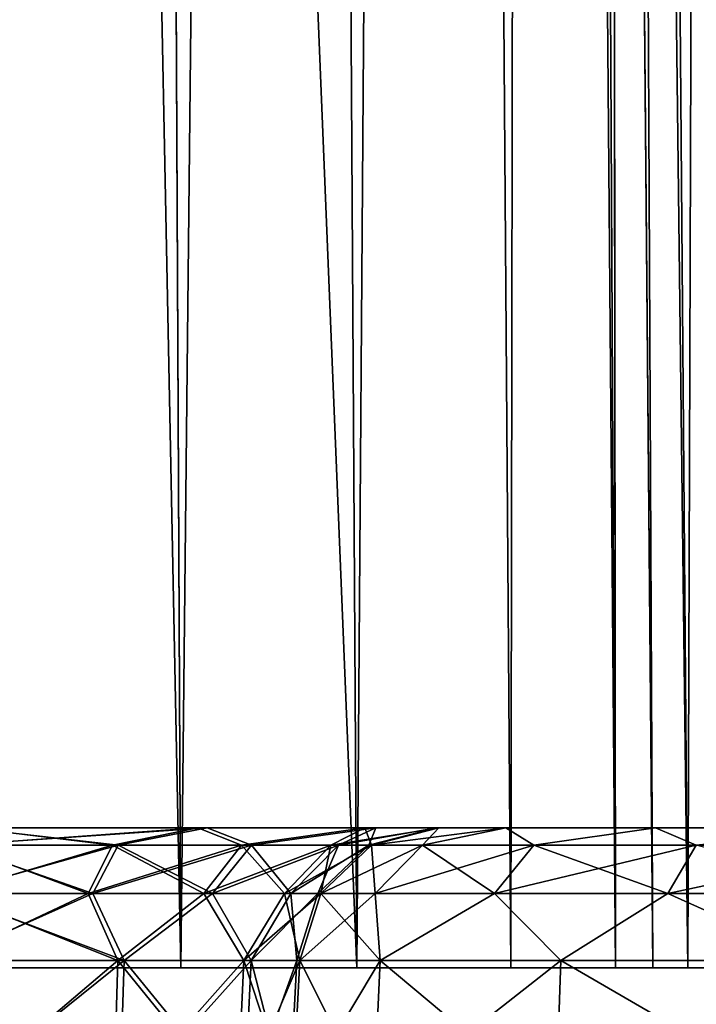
# Model space of a CAD drawing. Header units: millimetres. Extents: x -96 to 96, y -34 to 18.
# Tile 12 of 192: x -77.91 to -75.49, y -27.63 to -24.11. Entities that reach past the tile are written whole.
import ezdxf

# ---------------------------------------------------------------- set-up
doc = ezdxf.new("R2010")
doc.units = ezdxf.units.MM
doc.header["$LTSCALE"] = 65.185185
for name, color, linetype in [('101', 7, 'CONTINUOUS'), ('135', 7, 'CONTINUOUS'), ('136', 7, 'CONTINUOUS'), ('140', 7, 'CONTINUOUS'), ('143', 7, 'CONTINUOUS'), ('144', 7, 'CONTINUOUS'), ('151', 7, 'CONTINUOUS'), ('152', 7, 'CONTINUOUS'), ('154', 7, 'CONTINUOUS'), ('155', 7, 'CONTINUOUS'), ('156', 7, 'CONTINUOUS'), ('158', 7, 'CONTINUOUS'), ('159', 7, 'CONTINUOUS'), ('20', 7, 'CONTINUOUS'), ('21', 7, 'CONTINUOUS'), ('28', 7, 'CONTINUOUS'), ('29', 7, 'CONTINUOUS'), ('30', 7, 'CONTINUOUS'), ('31', 7, 'CONTINUOUS'), ('68', 7, 'CONTINUOUS'), ('7', 7, 'CONTINUOUS'), ('70', 7, 'CONTINUOUS'), ('8', 7, 'CONTINUOUS'), ('9', 7, 'CONTINUOUS'), ('98', 7, 'CONTINUOUS')]:
    doc.layers.add(name, color=color, linetype=linetype)

msp = doc.modelspace()

# ---------------------------------------------------------------- linework, layer by layer
at = {"layer": '101', "color": 7, "linetype": 'Continuous'}
for points in [[(-76.6452, -28, -21.7982), (-76.936, -28, -20.7494), (-76.6204, -27.4738, -21.7861), (-76.6452, -28, -21.7982)], [(-76.936, -28, -20.7494), (-76.9085, -27.4738, -20.747), (-76.6204, -27.4738, -21.7861), (-76.936, -28, -20.7494)], [(-75.9934, -28, -22.6699), (-76.6452, -28, -21.7982), (-75.9748, -27.4738, -22.6496), (-75.9934, -28, -22.6699)], [(-75.9748, -27.4738, -22.6496), (-76.6452, -28, -21.7982), (-76.6204, -27.4738, -21.7861), (-75.9748, -27.4738, -22.6496)], [(-75.0697, -28, -23.2455), (-75.9934, -28, -22.6699), (-75.0597, -27.4738, -23.2198), (-75.0697, -28, -23.2455)], [(-75.0597, -27.4738, -23.2198), (-75.9934, -28, -22.6699), (-75.9748, -27.4738, -22.6496), (-75.0597, -27.4738, -23.2198)]]:
    msp.add_3dface(points, dxfattribs=at)
at = {"layer": '135', "color": 7, "linetype": 'Continuous'}
for points in [[(-76.936, -28, 20.7494), (-76.6452, -28, 21.7982), (-76.9085, -27.4738, 20.747), (-76.936, -28, 20.7494)], [(-76.9085, -27.4738, 20.747), (-76.6452, -28, 21.7982), (-76.6204, -27.4738, 21.7861), (-76.9085, -27.4738, 20.747)], [(-76.6452, -28, 21.7982), (-75.9934, -28, 22.6699), (-76.6204, -27.4738, 21.7861), (-76.6452, -28, 21.7982)], [(-76.6204, -27.4738, 21.7861), (-75.9934, -28, 22.6699), (-75.9748, -27.4738, 22.6496), (-76.6204, -27.4738, 21.7861)], [(-75.9934, -28, 22.6699), (-75.0697, -28, 23.2455), (-75.9748, -27.4738, 22.6496), (-75.9934, -28, 22.6699)], [(-75.9748, -27.4738, 22.6496), (-75.0697, -28, 23.2455), (-75.0597, -27.4738, 23.2198), (-75.9748, -27.4738, 22.6496)]]:
    msp.add_3dface(points, dxfattribs=at)
at = {"layer": '136', "color": 7, "linetype": 'Continuous'}
for points in [[(-77.574, -28, 19.645), (-78.1741, -27.4738, 19.3704), (-78.1787, -28, 19.3976), (-77.574, -28, 19.645)], [(-77.5582, -27.4738, 19.6224), (-78.1741, -27.4738, 19.3704), (-77.574, -28, 19.645), (-77.5582, -27.4738, 19.6224)], [(-77.1318, -28, 20.126), (-77.5582, -27.4738, 19.6224), (-77.574, -28, 19.645), (-77.1318, -28, 20.126)], [(-77.1079, -27.4738, 20.1122), (-77.5582, -27.4738, 19.6224), (-77.1318, -28, 20.126), (-77.1079, -27.4738, 20.1122)], [(-76.936, -28, 20.7494), (-77.1079, -27.4738, 20.1122), (-77.1318, -28, 20.126), (-76.936, -28, 20.7494)], [(-76.936, -28, 20.7494), (-76.9085, -27.4738, 20.747), (-77.1079, -27.4738, 20.1122), (-76.936, -28, 20.7494)]]:
    msp.add_3dface(points, dxfattribs=at)
at = {"layer": '140', "color": 7, "linetype": 'Continuous'}
for points in [[(-78.1898, -28, 12.6043), (-77.5364, -27.4738, 12.3533), (-77.5529, -28, 12.3311), (-78.1898, -28, 12.6043)], [(-78.1898, -28, 12.6043), (-78.1851, -27.4738, 12.6315), (-77.5364, -27.4738, 12.3533), (-78.1898, -28, 12.6043)], [(-77.5364, -27.4738, 12.3533), (-77.0821, -27.4738, 11.8131), (-77.5529, -28, 12.3311), (-77.5364, -27.4738, 12.3533)], [(-77.5529, -28, 12.3311), (-77.0821, -27.4738, 11.8131), (-77.1067, -28, 11.8008), (-77.5529, -28, 12.3311)], [(-77.0821, -27.4738, 11.8131), (-76.919, -27.4738, 11.1264), (-77.1067, -28, 11.8008), (-77.0821, -27.4738, 11.8131)], [(-77.1067, -28, 11.8008), (-76.919, -27.4738, 11.1264), (-76.9466, -28, 11.1264), (-77.1067, -28, 11.8008)]]:
    msp.add_3dface(points, dxfattribs=at)
at = {"layer": '143', "color": 7, "linetype": 'Continuous'}
for points in [[(-76.9466, -28, 11.1264), (-76.919, -27.4738, 11.1264), (-76.919, -27.4738, -11.1264), (-76.9466, -28, 11.1264)], [(-76.9466, -28, -11.1264), (-76.9466, -28, 11.1264), (-76.919, -27.4738, -11.1264), (-76.9466, -28, -11.1264)]]:
    msp.add_3dface(points, dxfattribs=at)
at = {"layer": '144', "color": 7, "linetype": 'Continuous'}
for points in [[(-78.1851, -27.4738, -12.6315), (-78.1898, -28, -12.6043), (-77.5529, -28, -12.3311), (-78.1851, -27.4738, -12.6315)], [(-77.5364, -27.4738, -12.3533), (-78.1851, -27.4738, -12.6315), (-77.5529, -28, -12.3311), (-77.5364, -27.4738, -12.3533)], [(-77.1067, -28, -11.8008), (-77.5364, -27.4738, -12.3533), (-77.5529, -28, -12.3311), (-77.1067, -28, -11.8008)], [(-77.0821, -27.4738, -11.8131), (-77.5364, -27.4738, -12.3533), (-77.1067, -28, -11.8008), (-77.0821, -27.4738, -11.8131)], [(-76.9466, -28, -11.1264), (-77.0821, -27.4738, -11.8131), (-77.1067, -28, -11.8008), (-76.9466, -28, -11.1264)], [(-76.9466, -28, -11.1264), (-76.919, -27.4738, -11.1264), (-77.0821, -27.4738, -11.8131), (-76.9466, -28, -11.1264)]]:
    msp.add_3dface(points, dxfattribs=at)
at = {"layer": '151', "color": 7, "linetype": 'Continuous'}
for points in [[(-76.4701, -27.0626, 21.4922), (-76.411, -27, 20.7048), (-76.6523, -27.0626, 20.7253), (-76.4701, -27.0626, 21.4922)], [(-76.1722, -27, 21.566), (-76.411, -27, 20.7048), (-76.4701, -27.0626, 21.4922), (-76.1722, -27, 21.566)], [(-76.0713, -27.0626, 22.1721), (-76.1722, -27, 21.566), (-76.4701, -27.0626, 21.4922), (-76.0713, -27.0626, 22.1721)], [(-75.637, -27, 22.2819), (-76.1722, -27, 21.566), (-76.0713, -27.0626, 22.1721), (-75.637, -27, 22.2819)], [(-75.4908, -27.0626, 22.7054), (-75.637, -27, 22.2819), (-76.0713, -27.0626, 22.1721), (-75.4908, -27.0626, 22.7054)], [(-74.8783, -27, 22.7546), (-75.637, -27, 22.2819), (-75.4908, -27.0626, 22.7054), (-74.8783, -27, 22.7546)], [(-76.6388, -27.2351, 21.5599), (-76.6523, -27.0626, 20.7253), (-76.8335, -27.235, 20.7407), (-76.6388, -27.2351, 21.5599)], [(-76.4701, -27.0626, 21.4922), (-76.6523, -27.0626, 20.7253), (-76.6388, -27.2351, 21.5599), (-76.4701, -27.0626, 21.4922)], [(-76.2127, -27.2351, 22.2863), (-76.4701, -27.0626, 21.4922), (-76.6388, -27.2351, 21.5599), (-76.2127, -27.2351, 22.2863)], [(-76.0713, -27.0626, 22.1721), (-76.4701, -27.0626, 21.4922), (-76.2127, -27.2351, 22.2863), (-76.0713, -27.0626, 22.1721)], [(-75.5926, -27.2352, 22.856), (-76.0713, -27.0626, 22.1721), (-76.2127, -27.2351, 22.2863), (-75.5926, -27.2352, 22.856)], [(-75.4908, -27.0626, 22.7054), (-76.0713, -27.0626, 22.1721), (-75.5926, -27.2352, 22.856), (-75.4908, -27.0626, 22.7054)], [(-74.8328, -27.2352, 23.2191), (-75.4908, -27.0626, 22.7054), (-75.5926, -27.2352, 22.856), (-74.8328, -27.2352, 23.2191)], [(-76.9085, -27.4738, 20.747), (-76.6204, -27.4738, 21.7861), (-76.8335, -27.235, 20.7407), (-76.9085, -27.4738, 20.747)], [(-76.6204, -27.4738, 21.7861), (-76.6388, -27.2351, 21.5599), (-76.8335, -27.235, 20.7407), (-76.6204, -27.4738, 21.7861)], [(-76.6204, -27.4738, 21.7861), (-76.2127, -27.2351, 22.2863), (-76.6388, -27.2351, 21.5599), (-76.6204, -27.4738, 21.7861)], [(-76.6204, -27.4738, 21.7861), (-75.9748, -27.4738, 22.6496), (-76.2127, -27.2351, 22.2863), (-76.6204, -27.4738, 21.7861)], [(-75.9748, -27.4738, 22.6496), (-75.5926, -27.2352, 22.856), (-76.2127, -27.2351, 22.2863), (-75.9748, -27.4738, 22.6496)], [(-75.9748, -27.4738, 22.6496), (-75.0597, -27.4738, 23.2198), (-75.5926, -27.2352, 22.856), (-75.9748, -27.4738, 22.6496)], [(-75.0597, -27.4738, 23.2198), (-74.8328, -27.2352, 23.2191), (-75.5926, -27.2352, 22.856), (-75.0597, -27.4738, 23.2198)]]:
    msp.add_3dface(points, dxfattribs=at)
at = {"layer": '152', "color": 7, "linetype": 'Continuous'}
for points in [[(-77.5781, -27.0627, 19.3086), (-78.0903, -27, 18.8782), (-78.131, -27.0627, 19.1172), (-77.5781, -27.0627, 19.3086)], [(-77.2731, -27, 19.2125), (-78.0903, -27, 18.8782), (-77.5781, -27.0627, 19.3086), (-77.2731, -27, 19.2125)], [(-77.1168, -27.0626, 19.6685), (-77.2731, -27, 19.2125), (-77.5781, -27.0627, 19.3086), (-77.1168, -27.0626, 19.6685)], [(-76.6755, -27, 19.8625), (-77.2731, -27, 19.2125), (-77.1168, -27.0626, 19.6685), (-76.6755, -27, 19.8625)], [(-76.7968, -27.0626, 20.1583), (-76.6755, -27, 19.8625), (-77.1168, -27.0626, 19.6685), (-76.7968, -27.0626, 20.1583)], [(-76.6523, -27.0626, 20.7253), (-76.6755, -27, 19.8625), (-76.7968, -27.0626, 20.1583), (-76.6523, -27.0626, 20.7253)], [(-76.411, -27, 20.7048), (-76.6755, -27, 19.8625), (-76.6523, -27.0626, 20.7253), (-76.411, -27, 20.7048)], [(-77.6649, -27.2352, 19.4683), (-78.131, -27.0627, 19.1172), (-78.1615, -27.2353, 19.2964), (-77.6649, -27.2352, 19.4683)], [(-77.5781, -27.0627, 19.3086), (-78.131, -27.0627, 19.1172), (-77.6649, -27.2352, 19.4683), (-77.5781, -27.0627, 19.3086)], [(-77.2507, -27.2351, 19.7916), (-77.5781, -27.0627, 19.3086), (-77.6649, -27.2352, 19.4683), (-77.2507, -27.2351, 19.7916)], [(-77.1168, -27.0626, 19.6685), (-77.5781, -27.0627, 19.3086), (-77.2507, -27.2351, 19.7916), (-77.1168, -27.0626, 19.6685)], [(-76.9632, -27.2351, 20.2314), (-77.1168, -27.0626, 19.6685), (-77.2507, -27.2351, 19.7916), (-76.9632, -27.2351, 20.2314)], [(-76.7968, -27.0626, 20.1583), (-77.1168, -27.0626, 19.6685), (-76.9632, -27.2351, 20.2314), (-76.7968, -27.0626, 20.1583)], [(-76.8335, -27.235, 20.7407), (-76.7968, -27.0626, 20.1583), (-76.9632, -27.2351, 20.2314), (-76.8335, -27.235, 20.7407)], [(-76.8335, -27.235, 20.7407), (-76.6523, -27.0626, 20.7253), (-76.7968, -27.0626, 20.1583), (-76.8335, -27.235, 20.7407)], [(-78.1741, -27.4738, 19.3704), (-77.5582, -27.4738, 19.6224), (-78.1615, -27.2353, 19.2964), (-78.1741, -27.4738, 19.3704)], [(-77.5582, -27.4738, 19.6224), (-77.6649, -27.2352, 19.4683), (-78.1615, -27.2353, 19.2964), (-77.5582, -27.4738, 19.6224)], [(-77.5582, -27.4738, 19.6224), (-77.2507, -27.2351, 19.7916), (-77.6649, -27.2352, 19.4683), (-77.5582, -27.4738, 19.6224)], [(-77.5582, -27.4738, 19.6224), (-77.1079, -27.4738, 20.1122), (-77.2507, -27.2351, 19.7916), (-77.5582, -27.4738, 19.6224)], [(-77.1079, -27.4738, 20.1122), (-76.9632, -27.2351, 20.2314), (-77.2507, -27.2351, 19.7916), (-77.1079, -27.4738, 20.1122)], [(-77.1079, -27.4738, 20.1122), (-76.9085, -27.4738, 20.747), (-76.9632, -27.2351, 20.2314), (-77.1079, -27.4738, 20.1122)], [(-76.9085, -27.4738, 20.747), (-76.8335, -27.235, 20.7407), (-76.9632, -27.2351, 20.2314), (-76.9085, -27.4738, 20.747)]]:
    msp.add_3dface(points, dxfattribs=at)
at = {"layer": '154', "color": 7, "linetype": 'Continuous'}
for points in [[(-78.1411, -27.0626, 12.8848), (-77.239, -27, 12.7543), (-77.5572, -27.0626, 12.6737), (-78.1411, -27.0626, 12.8848)], [(-78.0997, -27, 13.1234), (-77.239, -27, 12.7543), (-78.1411, -27.0626, 12.8848), (-78.0997, -27, 13.1234)], [(-77.5572, -27.0626, 12.6737), (-77.239, -27, 12.7543), (-77.0809, -27.0626, 12.2753), (-77.5572, -27.0626, 12.6737)], [(-77.239, -27, 12.7543), (-76.636, -27, 12.0376), (-77.0809, -27.0626, 12.2753), (-77.239, -27, 12.7543)], [(-77.0809, -27.0626, 12.2753), (-76.636, -27, 12.0376), (-76.7699, -27.0626, 11.7379), (-77.0809, -27.0626, 12.2753)], [(-76.7699, -27.0626, 11.7379), (-76.4197, -27, 11.1264), (-76.6619, -27.0626, 11.1264), (-76.7699, -27.0626, 11.7379)], [(-76.636, -27, 12.0376), (-76.4197, -27, 11.1264), (-76.7699, -27.0626, 11.7379), (-76.636, -27, 12.0376)], [(-78.1722, -27.235, 12.7056), (-78.1411, -27.0626, 12.8848), (-77.5572, -27.0626, 12.6737), (-78.1722, -27.235, 12.7056)], [(-78.1722, -27.235, 12.7056), (-77.5572, -27.0626, 12.6737), (-77.6478, -27.235, 12.5161), (-78.1722, -27.235, 12.7056)], [(-77.5572, -27.0626, 12.6737), (-77.0809, -27.0626, 12.2753), (-77.6478, -27.235, 12.5161), (-77.5572, -27.0626, 12.6737)], [(-77.6478, -27.235, 12.5161), (-77.0809, -27.0626, 12.2753), (-77.22, -27.235, 12.1583), (-77.6478, -27.235, 12.5161)], [(-77.0809, -27.0626, 12.2753), (-76.7699, -27.0626, 11.7379), (-77.22, -27.235, 12.1583), (-77.0809, -27.0626, 12.2753)], [(-77.22, -27.235, 12.1583), (-76.7699, -27.0626, 11.7379), (-76.9407, -27.235, 11.6756), (-77.22, -27.235, 12.1583)], [(-76.7699, -27.0626, 11.7379), (-76.6619, -27.0626, 11.1264), (-76.9407, -27.235, 11.6756), (-76.7699, -27.0626, 11.7379)], [(-76.9407, -27.235, 11.6756), (-76.6619, -27.0626, 11.1264), (-76.8437, -27.235, 11.1264), (-76.9407, -27.235, 11.6756)], [(-77.5364, -27.4738, 12.3533), (-78.1851, -27.4738, 12.6315), (-77.6478, -27.235, 12.5161), (-77.5364, -27.4738, 12.3533)], [(-78.1851, -27.4738, 12.6315), (-78.1722, -27.235, 12.7056), (-77.6478, -27.235, 12.5161), (-78.1851, -27.4738, 12.6315)], [(-77.5364, -27.4738, 12.3533), (-77.6478, -27.235, 12.5161), (-77.22, -27.235, 12.1583), (-77.5364, -27.4738, 12.3533)], [(-77.0821, -27.4738, 11.8131), (-77.5364, -27.4738, 12.3533), (-77.22, -27.235, 12.1583), (-77.0821, -27.4738, 11.8131)], [(-77.0821, -27.4738, 11.8131), (-77.22, -27.235, 12.1583), (-76.9407, -27.235, 11.6756), (-77.0821, -27.4738, 11.8131)], [(-76.919, -27.4738, 11.1264), (-77.0821, -27.4738, 11.8131), (-76.8437, -27.235, 11.1264), (-76.919, -27.4738, 11.1264)], [(-77.0821, -27.4738, 11.8131), (-76.9407, -27.235, 11.6756), (-76.8437, -27.235, 11.1264), (-77.0821, -27.4738, 11.8131)]]:
    msp.add_3dface(points, dxfattribs=at)
at = {"layer": '155', "color": 7, "linetype": 'Continuous'}
for points in [[(-76.6619, -27.0626, 11.1264), (-76.4197, -27, 11.1264), (-76.6619, -27.0626, -11.1264), (-76.6619, -27.0626, 11.1264)], [(-76.4197, -27, 11.1264), (-76.4197, -27, -11.1264), (-76.6619, -27.0626, -11.1264), (-76.4197, -27, 11.1264)], [(-76.8437, -27.235, -11.1264), (-76.6619, -27.0626, 11.1264), (-76.6619, -27.0626, -11.1264), (-76.8437, -27.235, -11.1264)], [(-76.8437, -27.235, 11.1264), (-76.6619, -27.0626, 11.1264), (-76.8437, -27.235, -11.1264), (-76.8437, -27.235, 11.1264)], [(-76.919, -27.4738, -11.1264), (-76.8437, -27.235, 11.1264), (-76.8437, -27.235, -11.1264), (-76.919, -27.4738, -11.1264)], [(-76.919, -27.4738, -11.1264), (-76.919, -27.4738, 11.1264), (-76.8437, -27.235, 11.1264), (-76.919, -27.4738, -11.1264)]]:
    msp.add_3dface(points, dxfattribs=at)
at = {"layer": '156', "color": 7, "linetype": 'Continuous'}
for points in [[(-77.5572, -27.0627, -12.6736), (-78.0997, -27, -13.1234), (-78.1412, -27.0627, -12.8846), (-77.5572, -27.0627, -12.6736)], [(-77.239, -27, -12.7543), (-78.0997, -27, -13.1234), (-77.5572, -27.0627, -12.6736), (-77.239, -27, -12.7543)], [(-77.0809, -27.0626, -12.2753), (-77.239, -27, -12.7543), (-77.5572, -27.0627, -12.6736), (-77.0809, -27.0626, -12.2753)], [(-76.636, -27, -12.0376), (-77.239, -27, -12.7543), (-77.0809, -27.0626, -12.2753), (-76.636, -27, -12.0376)], [(-76.7699, -27.0626, -11.7379), (-76.636, -27, -12.0376), (-77.0809, -27.0626, -12.2753), (-76.7699, -27.0626, -11.7379)], [(-76.6619, -27.0626, -11.1264), (-76.636, -27, -12.0376), (-76.7699, -27.0626, -11.7379), (-76.6619, -27.0626, -11.1264)], [(-76.4197, -27, -11.1264), (-76.636, -27, -12.0376), (-76.6619, -27.0626, -11.1264), (-76.4197, -27, -11.1264)], [(-77.6478, -27.2352, -12.516), (-78.1412, -27.0627, -12.8846), (-78.1723, -27.2353, -12.7055), (-77.6478, -27.2352, -12.516)], [(-77.5572, -27.0627, -12.6736), (-78.1412, -27.0627, -12.8846), (-77.6478, -27.2352, -12.516), (-77.5572, -27.0627, -12.6736)], [(-77.2201, -27.2351, -12.1582), (-77.5572, -27.0627, -12.6736), (-77.6478, -27.2352, -12.516), (-77.2201, -27.2351, -12.1582)], [(-77.0809, -27.0626, -12.2753), (-77.5572, -27.0627, -12.6736), (-77.2201, -27.2351, -12.1582), (-77.0809, -27.0626, -12.2753)], [(-76.9407, -27.2351, -11.6756), (-77.0809, -27.0626, -12.2753), (-77.2201, -27.2351, -12.1582), (-76.9407, -27.2351, -11.6756)], [(-76.7699, -27.0626, -11.7379), (-77.0809, -27.0626, -12.2753), (-76.9407, -27.2351, -11.6756), (-76.7699, -27.0626, -11.7379)], [(-76.8437, -27.235, -11.1264), (-76.7699, -27.0626, -11.7379), (-76.9407, -27.2351, -11.6756), (-76.8437, -27.235, -11.1264)], [(-76.8437, -27.235, -11.1264), (-76.6619, -27.0626, -11.1264), (-76.7699, -27.0626, -11.7379), (-76.8437, -27.235, -11.1264)], [(-78.1851, -27.4738, -12.6315), (-77.5364, -27.4738, -12.3533), (-78.1723, -27.2353, -12.7055), (-78.1851, -27.4738, -12.6315)], [(-77.5364, -27.4738, -12.3533), (-77.6478, -27.2352, -12.516), (-78.1723, -27.2353, -12.7055), (-77.5364, -27.4738, -12.3533)], [(-77.5364, -27.4738, -12.3533), (-77.2201, -27.2351, -12.1582), (-77.6478, -27.2352, -12.516), (-77.5364, -27.4738, -12.3533)], [(-77.5364, -27.4738, -12.3533), (-77.0821, -27.4738, -11.8131), (-77.2201, -27.2351, -12.1582), (-77.5364, -27.4738, -12.3533)], [(-77.0821, -27.4738, -11.8131), (-76.9407, -27.2351, -11.6756), (-77.2201, -27.2351, -12.1582), (-77.0821, -27.4738, -11.8131)], [(-77.0821, -27.4738, -11.8131), (-76.919, -27.4738, -11.1264), (-76.9407, -27.2351, -11.6756), (-77.0821, -27.4738, -11.8131)], [(-76.919, -27.4738, -11.1264), (-76.8437, -27.235, -11.1264), (-76.9407, -27.2351, -11.6756), (-76.919, -27.4738, -11.1264)]]:
    msp.add_3dface(points, dxfattribs=at)
at = {"layer": '158', "color": 7, "linetype": 'Continuous'}
for points in [[(-78.0903, -27, -18.8782), (-77.2731, -27, -19.2125), (-78.1309, -27.0626, -19.117), (-78.0903, -27, -18.8782)], [(-78.1309, -27.0626, -19.117), (-77.2731, -27, -19.2125), (-77.5781, -27.0626, -19.3085), (-78.1309, -27.0626, -19.117)], [(-77.5781, -27.0626, -19.3085), (-77.2731, -27, -19.2125), (-77.1168, -27.0626, -19.6685), (-77.5781, -27.0626, -19.3085)], [(-77.2731, -27, -19.2125), (-76.6755, -27, -19.8625), (-77.1168, -27.0626, -19.6685), (-77.2731, -27, -19.2125)], [(-77.1168, -27.0626, -19.6685), (-76.6755, -27, -19.8625), (-76.7969, -27.0627, -20.1583), (-77.1168, -27.0626, -19.6685)], [(-76.6755, -27, -19.8625), (-76.411, -27, -20.7048), (-76.7969, -27.0627, -20.1583), (-76.6755, -27, -19.8625)], [(-76.7969, -27.0627, -20.1583), (-76.411, -27, -20.7048), (-76.6525, -27.0627, -20.7253), (-76.7969, -27.0627, -20.1583)], [(-78.1615, -27.235, -19.2962), (-77.5781, -27.0626, -19.3085), (-77.6649, -27.2351, -19.4682), (-78.1615, -27.235, -19.2962)], [(-78.1615, -27.235, -19.2962), (-78.1309, -27.0626, -19.117), (-77.5781, -27.0626, -19.3085), (-78.1615, -27.235, -19.2962)], [(-77.5781, -27.0626, -19.3085), (-77.1168, -27.0626, -19.6685), (-77.6649, -27.2351, -19.4682), (-77.5781, -27.0626, -19.3085)], [(-77.6649, -27.2351, -19.4682), (-77.1168, -27.0626, -19.6685), (-77.2507, -27.2351, -19.7916), (-77.6649, -27.2351, -19.4682)], [(-77.1168, -27.0626, -19.6685), (-76.7969, -27.0627, -20.1583), (-77.2507, -27.2351, -19.7916), (-77.1168, -27.0626, -19.6685)], [(-77.2507, -27.2351, -19.7916), (-76.7969, -27.0627, -20.1583), (-76.9633, -27.2352, -20.2315), (-77.2507, -27.2351, -19.7916)], [(-76.7969, -27.0627, -20.1583), (-76.6525, -27.0627, -20.7253), (-76.9633, -27.2352, -20.2315), (-76.7969, -27.0627, -20.1583)], [(-76.9633, -27.2352, -20.2315), (-76.6525, -27.0627, -20.7253), (-76.8336, -27.2353, -20.7407), (-76.9633, -27.2352, -20.2315)], [(-78.1741, -27.4738, -19.3704), (-78.1615, -27.235, -19.2962), (-77.6649, -27.2351, -19.4682), (-78.1741, -27.4738, -19.3704)], [(-77.5582, -27.4738, -19.6224), (-78.1741, -27.4738, -19.3704), (-77.6649, -27.2351, -19.4682), (-77.5582, -27.4738, -19.6224)], [(-77.5582, -27.4738, -19.6224), (-77.6649, -27.2351, -19.4682), (-77.2507, -27.2351, -19.7916), (-77.5582, -27.4738, -19.6224)], [(-77.1079, -27.4738, -20.1122), (-77.5582, -27.4738, -19.6224), (-77.2507, -27.2351, -19.7916), (-77.1079, -27.4738, -20.1122)], [(-77.1079, -27.4738, -20.1122), (-77.2507, -27.2351, -19.7916), (-76.9633, -27.2352, -20.2315), (-77.1079, -27.4738, -20.1122)], [(-77.1079, -27.4738, -20.1122), (-76.9633, -27.2352, -20.2315), (-76.8336, -27.2353, -20.7407), (-77.1079, -27.4738, -20.1122)], [(-76.9085, -27.4738, -20.747), (-77.1079, -27.4738, -20.1122), (-76.8336, -27.2353, -20.7407), (-76.9085, -27.4738, -20.747)]]:
    msp.add_3dface(points, dxfattribs=at)
at = {"layer": '159', "color": 7, "linetype": 'Continuous'}
for points in [[(-76.411, -27, -20.7048), (-76.1722, -27, -21.566), (-76.6525, -27.0627, -20.7253), (-76.411, -27, -20.7048)], [(-76.6525, -27.0627, -20.7253), (-76.1722, -27, -21.566), (-76.4702, -27.0627, -21.4922), (-76.6525, -27.0627, -20.7253)], [(-76.4702, -27.0627, -21.4922), (-76.1722, -27, -21.566), (-76.0714, -27.0627, -22.1722), (-76.4702, -27.0627, -21.4922)], [(-76.1722, -27, -21.566), (-75.637, -27, -22.2819), (-76.0714, -27.0627, -22.1722), (-76.1722, -27, -21.566)], [(-76.0714, -27.0627, -22.1722), (-75.637, -27, -22.2819), (-75.4908, -27.0627, -22.7055), (-76.0714, -27.0627, -22.1722)], [(-75.637, -27, -22.2819), (-74.8783, -27, -22.7546), (-75.4908, -27.0627, -22.7055), (-75.637, -27, -22.2819)], [(-75.4908, -27.0627, -22.7055), (-74.8783, -27, -22.7546), (-74.7796, -27.0627, -23.0454), (-75.4908, -27.0627, -22.7055)], [(-76.8336, -27.2353, -20.7407), (-76.6525, -27.0627, -20.7253), (-76.4702, -27.0627, -21.4922), (-76.8336, -27.2353, -20.7407)], [(-76.8336, -27.2353, -20.7407), (-76.4702, -27.0627, -21.4922), (-76.6389, -27.2353, -21.56), (-76.8336, -27.2353, -20.7407)], [(-76.6389, -27.2353, -21.56), (-76.0714, -27.0627, -22.1722), (-76.2128, -27.2353, -22.2863), (-76.6389, -27.2353, -21.56)], [(-76.4702, -27.0627, -21.4922), (-76.0714, -27.0627, -22.1722), (-76.6389, -27.2353, -21.56), (-76.4702, -27.0627, -21.4922)], [(-76.2128, -27.2353, -22.2863), (-75.4908, -27.0627, -22.7055), (-75.5926, -27.2353, -22.856), (-76.2128, -27.2353, -22.2863)], [(-76.0714, -27.0627, -22.1722), (-75.4908, -27.0627, -22.7055), (-76.2128, -27.2353, -22.2863), (-76.0714, -27.0627, -22.1722)], [(-75.5926, -27.2353, -22.856), (-74.7796, -27.0627, -23.0454), (-74.8328, -27.2353, -23.2191), (-75.5926, -27.2353, -22.856)], [(-75.4908, -27.0627, -22.7055), (-74.7796, -27.0627, -23.0454), (-75.5926, -27.2353, -22.856), (-75.4908, -27.0627, -22.7055)], [(-76.9085, -27.4738, -20.747), (-76.8336, -27.2353, -20.7407), (-76.6389, -27.2353, -21.56), (-76.9085, -27.4738, -20.747)], [(-76.6204, -27.4738, -21.7861), (-76.9085, -27.4738, -20.747), (-76.6389, -27.2353, -21.56), (-76.6204, -27.4738, -21.7861)], [(-76.6204, -27.4738, -21.7861), (-76.6389, -27.2353, -21.56), (-76.2128, -27.2353, -22.2863), (-76.6204, -27.4738, -21.7861)], [(-75.9748, -27.4738, -22.6496), (-76.6204, -27.4738, -21.7861), (-76.2128, -27.2353, -22.2863), (-75.9748, -27.4738, -22.6496)], [(-75.9748, -27.4738, -22.6496), (-76.2128, -27.2353, -22.2863), (-75.5926, -27.2353, -22.856), (-75.9748, -27.4738, -22.6496)], [(-75.0597, -27.4738, -23.2198), (-75.9748, -27.4738, -22.6496), (-75.5926, -27.2353, -22.856), (-75.0597, -27.4738, -23.2198)], [(-75.0597, -27.4738, -23.2198), (-75.5926, -27.2353, -22.856), (-74.8328, -27.2353, -23.2191), (-75.0597, -27.4738, -23.2198)]]:
    msp.add_3dface(points, dxfattribs=at)
at = {"layer": '20', "color": 7, "linetype": 'Continuous'}
for points in [[(-78.0859, 10.2026, -18.4274), (-77.5225, 10.2026, -18.4744), (-78.2324, -27.5, -18.0513), (-78.0859, 10.2026, -18.4274)], [(-78.2324, -27.5, -18.0513), (-77.5225, 10.2026, -18.4744), (-77.4172, -10.1529, -18.2907), (-78.2324, -27.5, -18.0513)], [(-77.333, -27.5, -13.8701), (-78.0859, 10.2026, -13.5726), (-78.2324, -27.5, -13.9487), (-77.333, -27.5, -13.8701)], [(-77.4181, -9.9704, -13.7077), (-78.0859, 10.2026, -13.5726), (-77.333, -27.5, -13.8701), (-77.4181, -9.9704, -13.7077)], [(-77.333, -27.5, -18.1299), (-78.2324, -27.5, -18.0513), (-77.4172, -10.1529, -18.2907), (-77.333, -27.5, -18.1299)]]:
    msp.add_3dface(points, dxfattribs=at)
at = {"layer": '21', "color": 7, "linetype": 'Continuous'}
for points in [[(-78.0859, 10.2026, 13.5726), (-77.5225, 10.2026, 13.5256), (-78.2324, -27.5, 13.9487), (-78.0859, 10.2026, 13.5726)], [(-78.2324, -27.5, 13.9487), (-77.5225, 10.2026, 13.5256), (-77.4172, -10.1529, 13.7093), (-78.2324, -27.5, 13.9487)], [(-77.333, -27.5, 18.1299), (-78.0859, 10.2026, 18.4274), (-78.2324, -27.5, 18.0513), (-77.333, -27.5, 18.1299)], [(-77.4181, -9.9704, 18.2923), (-78.0859, 10.2026, 18.4274), (-77.333, -27.5, 18.1299), (-77.4181, -9.9704, 18.2923)], [(-77.333, -27.5, 13.8701), (-78.2324, -27.5, 13.9487), (-77.4172, -10.1529, 13.7093), (-77.333, -27.5, 13.8701)]]:
    msp.add_3dface(points, dxfattribs=at)
at = {"layer": '28', "color": 7, "linetype": 'Continuous'}
for points in [[(-76.9342, 10.2035, 18.5747), (-77.4181, -9.9704, 18.2923), (-76.7046, -27.5, 18.1848), (-76.9342, 10.2035, 18.5747)], [(-76.4317, 10.2038, 18.8965), (-76.9342, 10.2035, 18.5747), (-76.7046, -27.5, 18.1848), (-76.4317, 10.2038, 18.8965)], [(-76.1541, -27.5, 18.4935), (-76.4317, 10.2038, 18.8965), (-76.7046, -27.5, 18.1848), (-76.1541, -27.5, 18.4935)], [(-76.0943, 10.2035, 19.3887), (-76.4317, 10.2038, 18.8965), (-76.1541, -27.5, 18.4935), (-76.0943, 10.2035, 19.3887)], [(-75.7793, -27.5, 19.0013), (-76.0943, 10.2035, 19.3887), (-76.1541, -27.5, 18.4935), (-75.7793, -27.5, 19.0013)], [(-75.9756, 10.2026, 19.9736), (-76.0943, 10.2035, 19.3887), (-75.7793, -27.5, 19.0013), (-75.9756, 10.2026, 19.9736)], [(-75.7995, -9.9704, 19.7876), (-75.9756, 10.2026, 19.9736), (-75.7793, -27.5, 19.0013), (-75.7995, -9.9704, 19.7876)], [(-77.4181, -9.9704, 18.2923), (-77.333, -27.5, 18.1299), (-76.7046, -27.5, 18.1848), (-77.4181, -9.9704, 18.2923)], [(-75.6466, -27.5, 19.6182), (-75.7995, -9.9704, 19.7876), (-75.7793, -27.5, 19.0013), (-75.6466, -27.5, 19.6182)]]:
    msp.add_3dface(points, dxfattribs=at)
at = {"layer": '29', "color": 7, "linetype": 'Continuous'}
for points in [[(-77.333, -27.5, 13.8701), (-77.4172, -10.1529, 13.7093), (-76.9342, 10.2035, 13.4253), (-77.333, -27.5, 13.8701)], [(-77.333, -27.5, 13.8701), (-76.9342, 10.2035, 13.4253), (-76.7044, -27.5, 13.8151), (-77.333, -27.5, 13.8701)], [(-76.9342, 10.2035, 13.4253), (-76.4317, 10.2038, 13.1035), (-76.7044, -27.5, 13.8151), (-76.9342, 10.2035, 13.4253)], [(-76.7044, -27.5, 13.8151), (-76.4317, 10.2038, 13.1035), (-76.154, -27.5, 13.5065), (-76.7044, -27.5, 13.8151)], [(-76.4317, 10.2038, 13.1035), (-76.0943, 10.2035, 12.6113), (-76.154, -27.5, 13.5065), (-76.4317, 10.2038, 13.1035)], [(-76.154, -27.5, 13.5065), (-76.0943, 10.2035, 12.6113), (-75.7793, -27.5, 12.9987), (-76.154, -27.5, 13.5065)], [(-76.0943, 10.2035, 12.6113), (-75.9756, 10.2026, 12.0264), (-75.7793, -27.5, 12.9987), (-76.0943, 10.2035, 12.6113)], [(-75.9756, 10.2026, 12.0264), (-75.7979, -10.1529, 12.2141), (-75.7793, -27.5, 12.9987), (-75.9756, 10.2026, 12.0264)], [(-75.7979, -10.1529, 12.2141), (-75.6466, -27.5, 12.3818), (-75.7793, -27.5, 12.9987), (-75.7979, -10.1529, 12.2141)]]:
    msp.add_3dface(points, dxfattribs=at)
at = {"layer": '30', "color": 7, "linetype": 'Continuous'}
for points in [[(-77.333, -27.5, -18.1299), (-77.4172, -10.1529, -18.2907), (-76.9342, 10.2035, -18.5747), (-77.333, -27.5, -18.1299)], [(-77.333, -27.5, -18.1299), (-76.9342, 10.2035, -18.5747), (-76.7044, -27.5, -18.1849), (-77.333, -27.5, -18.1299)], [(-76.9342, 10.2035, -18.5747), (-76.4317, 10.2038, -18.8965), (-76.7044, -27.5, -18.1849), (-76.9342, 10.2035, -18.5747)], [(-76.7044, -27.5, -18.1849), (-76.4317, 10.2038, -18.8965), (-76.154, -27.5, -18.4935), (-76.7044, -27.5, -18.1849)], [(-76.4317, 10.2038, -18.8965), (-76.0943, 10.2035, -19.3887), (-76.154, -27.5, -18.4935), (-76.4317, 10.2038, -18.8965)], [(-76.154, -27.5, -18.4935), (-76.0943, 10.2035, -19.3887), (-75.7793, -27.5, -19.0013), (-76.154, -27.5, -18.4935)], [(-76.0943, 10.2035, -19.3887), (-75.9756, 10.2026, -19.9736), (-75.7793, -27.5, -19.0013), (-76.0943, 10.2035, -19.3887)], [(-75.9756, 10.2026, -19.9736), (-75.7979, -10.1529, -19.7859), (-75.7793, -27.5, -19.0013), (-75.9756, 10.2026, -19.9736)], [(-75.7979, -10.1529, -19.7859), (-75.6466, -27.5, -19.6182), (-75.7793, -27.5, -19.0013), (-75.7979, -10.1529, -19.7859)]]:
    msp.add_3dface(points, dxfattribs=at)
at = {"layer": '31', "color": 7, "linetype": 'Continuous'}
for points in [[(-76.9342, 10.2035, -13.4253), (-77.4181, -9.9704, -13.7077), (-76.7046, -27.5, -13.8152), (-76.9342, 10.2035, -13.4253)], [(-76.4317, 10.2038, -13.1035), (-76.9342, 10.2035, -13.4253), (-76.7046, -27.5, -13.8152), (-76.4317, 10.2038, -13.1035)], [(-76.1541, -27.5, -13.5065), (-76.4317, 10.2038, -13.1035), (-76.7046, -27.5, -13.8152), (-76.1541, -27.5, -13.5065)], [(-76.0943, 10.2035, -12.6113), (-76.4317, 10.2038, -13.1035), (-76.1541, -27.5, -13.5065), (-76.0943, 10.2035, -12.6113)], [(-75.7793, -27.5, -12.9987), (-76.0943, 10.2035, -12.6113), (-76.1541, -27.5, -13.5065), (-75.7793, -27.5, -12.9987)], [(-75.9756, 10.2026, -12.0264), (-76.0943, 10.2035, -12.6113), (-75.7793, -27.5, -12.9987), (-75.9756, 10.2026, -12.0264)], [(-75.7995, -9.9704, -12.2124), (-75.9756, 10.2026, -12.0264), (-75.7793, -27.5, -12.9987), (-75.7995, -9.9704, -12.2124)], [(-77.4181, -9.9704, -13.7077), (-77.333, -27.5, -13.8701), (-76.7046, -27.5, -13.8152), (-77.4181, -9.9704, -13.7077)], [(-75.6466, -27.5, -12.3818), (-75.7995, -9.9704, -12.2124), (-75.7793, -27.5, -12.9987), (-75.6466, -27.5, -12.3818)]]:
    msp.add_3dface(points, dxfattribs=at)
at = {"layer": '68', "color": 7, "linetype": 'Continuous'}
for points in [[(-77.1509, -27.5, 13.3806), (-78.0016, -27.5, 13.6881), (-77.9644, -27.5, 14.1417), (-77.1509, -27.5, 13.3806)], [(-78.0016, -27.5, -13.6881), (-77.1509, -27.5, -13.3806), (-77.9644, -27.5, -14.1417), (-78.0016, -27.5, -13.6881)], [(-76.9458, -27.5, -18.742), (-77.994, -27.5, -18.3132), (-77.1033, -27.5, -17.8274), (-76.9458, -27.5, -18.742)], [(-77.994, -27.5, 18.3132), (-76.9458, -27.5, 18.742), (-77.9644, -27.5, 17.8583), (-77.994, -27.5, 18.3132)], [(-77.1033, -27.5, -17.8274), (-77.994, -27.5, -18.3132), (-77.9644, -27.5, -17.8583), (-77.1033, -27.5, -17.8274)], [(-77.9644, -27.5, 17.8583), (-76.9458, -27.5, 18.742), (-77.1033, -27.5, 17.8274), (-77.9644, -27.5, 17.8583)], [(-77.1033, -27.5, 14.1726), (-77.1509, -27.5, 13.3806), (-77.9644, -27.5, 14.1417), (-77.1033, -27.5, 14.1726)], [(-77.9644, -27.5, -14.1417), (-77.1509, -27.5, -13.3806), (-77.1033, -27.5, -14.1726), (-77.9644, -27.5, -14.1417)], [(-76.457, -27.5, 12.8002), (-77.1509, -27.5, 13.3806), (-77.1033, -27.5, 14.1726), (-76.457, -27.5, 12.8002)], [(-77.1509, -27.5, -13.3806), (-76.457, -27.5, -12.8002), (-77.1033, -27.5, -14.1726), (-77.1509, -27.5, -13.3806)], [(-77.1033, -27.5, 17.8274), (-76.9458, -27.5, 18.742), (-76.345, -27.5, 17.4181), (-77.1033, -27.5, 17.8274)], [(-76.345, -27.5, 14.5819), (-76.457, -27.5, 12.8002), (-77.1033, -27.5, 14.1726), (-76.345, -27.5, 14.5819)], [(-77.1033, -27.5, -14.1726), (-76.457, -27.5, -12.8002), (-76.345, -27.5, -14.5819), (-77.1033, -27.5, -14.1726)], [(-76.345, -27.5, -17.4181), (-76.9458, -27.5, -18.742), (-77.1033, -27.5, -17.8274), (-76.345, -27.5, -17.4181)], [(-76.9458, -27.5, 18.742), (-76.1793, -27.5, 19.5758), (-76.345, -27.5, 17.4181), (-76.9458, -27.5, 18.742)], [(-76.1793, -27.5, -19.5758), (-76.9458, -27.5, -18.742), (-76.345, -27.5, -17.4181), (-76.1793, -27.5, -19.5758)], [(-76.0039, -27.5, 12.0172), (-76.457, -27.5, 12.8002), (-76.345, -27.5, 14.5819), (-76.0039, -27.5, 12.0172)], [(-76.457, -27.5, -12.8002), (-76.0039, -27.5, -12.0172), (-76.345, -27.5, -14.5819), (-76.457, -27.5, -12.8002)], [(-76.1793, -27.5, 19.5758), (-75.8466, -27.5, 20.5), (-76.345, -27.5, 17.4181), (-76.1793, -27.5, 19.5758)], [(-75.8466, -27.5, -11.1264), (-75.8466, -27.5, -15.2848), (-76.345, -27.5, -14.5819), (-75.8466, -27.5, -11.1264)], [(-75.8466, -27.5, 15.2848), (-76.0039, -27.5, 12.0172), (-76.345, -27.5, 14.5819), (-75.8466, -27.5, 15.2848)], [(-76.0039, -27.5, -12.0172), (-75.8466, -27.5, -11.1264), (-76.345, -27.5, -14.5819), (-76.0039, -27.5, -12.0172)], [(-75.8466, -27.5, -16.7152), (-76.1793, -27.5, -19.5758), (-76.345, -27.5, -17.4181), (-75.8466, -27.5, -16.7152)], [(-75.8466, -27.5, 20.5), (-75.8466, -27.5, 16.7152), (-76.345, -27.5, 17.4181), (-75.8466, -27.5, 20.5)], [(-75.8399, -27.5, 20.6563), (-75.8449, -27.5, 20.5783), (-76.1793, -27.5, 19.5758), (-75.8399, -27.5, 20.6563)], [(-75.8466, -27.5, -20.5), (-76.1793, -27.5, -19.5758), (-75.8466, -27.5, -16.7152), (-75.8466, -27.5, -20.5)], [(-75.8449, -27.5, -20.5783), (-76.1793, -27.5, -19.5758), (-75.8466, -27.5, -20.5), (-75.8449, -27.5, -20.5783)], [(-75.8399, -27.5, -20.6563), (-76.1793, -27.5, -19.5758), (-75.8449, -27.5, -20.5783), (-75.8399, -27.5, -20.6563)], [(-75.8449, -27.5, 20.5783), (-75.8466, -27.5, 20.5), (-76.1793, -27.5, 19.5758), (-75.8449, -27.5, 20.5783)], [(-75.8466, -27.5, 11.1264), (-76.0039, -27.5, 12.0172), (-75.8466, -27.5, 15.2848), (-75.8466, -27.5, 11.1264)]]:
    msp.add_3dface(points, dxfattribs=at)
at = {"layer": '7', "color": 7, "linetype": 'Continuous'}
for points in [[(-75.9756, 10.2026, -20.5), (-75.8252, 10.2026, -21.256), (-75.6466, -27.5, -20.5), (-75.9756, 10.2026, -20.5)], [(-75.8252, 10.2026, -21.256), (-75.397, 10.2026, -21.897), (-75.5212, -27.5, -21.1301), (-75.8252, 10.2026, -21.256)], [(-75.6466, -27.5, -20.5), (-75.8252, 10.2026, -21.256), (-75.5212, -27.5, -21.1301), (-75.6466, -27.5, -20.5)], [(-75.5212, -27.5, -21.1301), (-75.397, 10.2026, -21.897), (-75.1643, -27.5, -21.6643), (-75.5212, -27.5, -21.1301)]]:
    msp.add_3dface(points, dxfattribs=at)
at = {"layer": '70', "color": 7, "linetype": 'Continuous'}
for points in [[(-78.0997, -27, 13.1234), (-78.0091, -27, 13.645), (-77.239, -27, 12.7543), (-78.0997, -27, 13.1234)], [(-77.239, -27, -12.7543), (-78.0091, -27, -13.645), (-78.0997, -27, -13.1234), (-77.239, -27, -12.7543)], [(-78.0903, -27, -18.8782), (-78.0014, -27, -18.3564), (-77.2731, -27, -19.2125), (-78.0903, -27, -18.8782)], [(-77.2731, -27, 19.2125), (-78.0014, -27, 18.3564), (-78.0903, -27, 18.8782), (-77.2731, -27, 19.2125)], [(-78.0091, -27, 13.645), (-77.1727, -27, 13.3426), (-77.239, -27, 12.7543), (-78.0091, -27, 13.645)], [(-77.1727, -27, -13.3426), (-78.0091, -27, -13.645), (-77.239, -27, -12.7543), (-77.1727, -27, -13.3426)], [(-78.0014, -27, -18.3564), (-76.9708, -27, -18.7779), (-77.2731, -27, -19.2125), (-78.0014, -27, -18.3564)], [(-76.9708, -27, 18.7779), (-78.0014, -27, 18.3564), (-77.2731, -27, 19.2125), (-76.9708, -27, 18.7779)], [(-77.2731, -27, -19.2125), (-76.9708, -27, -18.7779), (-76.6755, -27, -19.8625), (-77.2731, -27, -19.2125)], [(-76.6755, -27, 19.8625), (-76.9708, -27, 18.7779), (-77.2731, -27, 19.2125), (-76.6755, -27, 19.8625)], [(-77.239, -27, 12.7543), (-77.1727, -27, 13.3426), (-76.636, -27, 12.0376), (-77.239, -27, 12.7543)], [(-76.636, -27, -12.0376), (-77.1727, -27, -13.3426), (-77.239, -27, -12.7543), (-76.636, -27, -12.0376)], [(-77.1727, -27, 13.3426), (-76.4904, -27, 12.772), (-76.636, -27, 12.0376), (-77.1727, -27, 13.3426)], [(-76.4904, -27, -12.772), (-77.1727, -27, -13.3426), (-76.636, -27, -12.0376), (-76.4904, -27, -12.772)], [(-76.9708, -27, -18.7779), (-76.2171, -27, -19.5976), (-76.6755, -27, -19.8625), (-76.9708, -27, -18.7779)], [(-76.411, -27, 20.7048), (-76.9708, -27, 18.7779), (-76.6755, -27, 19.8625), (-76.411, -27, 20.7048)], [(-76.2171, -27, 19.5976), (-76.9708, -27, 18.7779), (-76.411, -27, 20.7048), (-76.2171, -27, 19.5976)], [(-76.6755, -27, -19.8625), (-76.2171, -27, -19.5976), (-76.411, -27, -20.7048), (-76.6755, -27, -19.8625)], [(-76.636, -27, 12.0376), (-76.4904, -27, 12.772), (-76.4197, -27, 11.1264), (-76.636, -27, 12.0376)], [(-76.4197, -27, -11.1264), (-76.4904, -27, -12.772), (-76.636, -27, -12.0376), (-76.4197, -27, -11.1264)], [(-76.4904, -27, 12.772), (-76.045, -27, 12.0022), (-76.4197, -27, 11.1264), (-76.4904, -27, 12.772)], [(-76.045, -27, -12.0022), (-76.4904, -27, -12.772), (-76.4197, -27, -11.1264), (-76.045, -27, -12.0022)], [(-76.045, -27, 12.0022), (-76.045, -27, -12.0022), (-76.4197, -27, -11.1264), (-76.045, -27, 12.0022)], [(-76.4197, -27, 11.1264), (-76.045, -27, 12.0022), (-76.4197, -27, -11.1264), (-76.4197, -27, 11.1264)], [(-76.411, -27, -20.7048), (-76.2171, -27, -19.5976), (-76.1722, -27, -21.566), (-76.411, -27, -20.7048)], [(-76.1722, -27, 21.566), (-76.2171, -27, 19.5976), (-76.411, -27, 20.7048), (-76.1722, -27, 21.566)], [(-76.2171, -27, -19.5976), (-75.8835, -27, -20.66), (-76.1722, -27, -21.566), (-76.2171, -27, -19.5976)], [(-75.8835, -27, 20.66), (-76.2171, -27, 19.5976), (-76.1722, -27, 21.566), (-75.8835, -27, 20.66)], [(-75.8835, -27, -20.66), (-75.6969, -27, -21.3329), (-76.1722, -27, -21.566), (-75.8835, -27, -20.66)], [(-76.1722, -27, -21.566), (-75.6969, -27, -21.3329), (-75.637, -27, -22.2819), (-76.1722, -27, -21.566)], [(-75.637, -27, 22.2819), (-75.8835, -27, 20.66), (-76.1722, -27, 21.566), (-75.637, -27, 22.2819)], [(-75.8903, -27, -11.1264), (-76.045, -27, -12.0022), (-75.8903, -27, 11.1264), (-75.8903, -27, -11.1264)], [(-75.8903, -27, 11.1264), (-76.045, -27, -12.0022), (-76.045, -27, 12.0022), (-75.8903, -27, 11.1264)], [(-75.6969, -27, 21.3329), (-75.8835, -27, 20.66), (-75.637, -27, 22.2819), (-75.6969, -27, 21.3329)], [(-75.6969, -27, -21.3329), (-75.2788, -27, -21.8921), (-75.637, -27, -22.2819), (-75.6969, -27, -21.3329)], [(-75.2788, -27, 21.8921), (-75.6969, -27, 21.3329), (-75.637, -27, 22.2819), (-75.2788, -27, 21.8921)], [(-75.637, -27, -22.2819), (-75.2788, -27, -21.8921), (-74.8783, -27, -22.7546), (-75.637, -27, -22.2819)], [(-74.8783, -27, 22.7546), (-75.2788, -27, 21.8921), (-75.637, -27, 22.2819), (-74.8783, -27, 22.7546)]]:
    msp.add_3dface(points, dxfattribs=at)
at = {"layer": '8', "color": 7, "linetype": 'Continuous'}
for points in [[(-75.7995, -9.9704, -12.2124), (-75.6466, -27.5, 12.3818), (-75.9756, 10.2026, -12.0264), (-75.7995, -9.9704, -12.2124)], [(-75.6466, -27.5, 12.3818), (-75.7979, -10.1529, 12.2141), (-75.9756, 10.2026, -12.0264), (-75.6466, -27.5, 12.3818)], [(-75.9756, 10.2026, -20.5), (-75.6466, -27.5, -20.5), (-75.6466, -27.5, -19.6182), (-75.9756, 10.2026, -20.5)], [(-75.7979, -10.1529, -19.7859), (-75.9756, 10.2026, -20.5), (-75.6466, -27.5, -19.6182), (-75.7979, -10.1529, -19.7859)], [(-75.6466, -27.5, 20.5), (-75.9756, 10.2026, 19.9736), (-75.7995, -9.9704, 19.7876), (-75.6466, -27.5, 20.5)], [(-75.9756, 10.2026, 20.5), (-75.9756, 10.2026, 19.9736), (-75.6466, -27.5, 20.5), (-75.9756, 10.2026, 20.5)], [(-75.6466, -27.5, -12.3818), (-75.6466, -27.5, 12.3818), (-75.7995, -9.9704, -12.2124), (-75.6466, -27.5, -12.3818)], [(-75.6466, -27.5, 19.6182), (-75.6466, -27.5, 20.5), (-75.7995, -9.9704, 19.7876), (-75.6466, -27.5, 19.6182)]]:
    msp.add_3dface(points, dxfattribs=at)
at = {"layer": '9', "color": 7, "linetype": 'Continuous'}
for points in [[(-75.9756, 10.2026, 20.5), (-75.6466, -27.5, 20.5), (-75.5212, -27.5, 21.1301), (-75.9756, 10.2026, 20.5)], [(-75.8252, 10.2026, 21.256), (-75.9756, 10.2026, 20.5), (-75.5212, -27.5, 21.1301), (-75.8252, 10.2026, 21.256)], [(-75.397, 10.2026, 21.897), (-75.8252, 10.2026, 21.256), (-75.1643, -27.5, 21.6643), (-75.397, 10.2026, 21.897)], [(-75.1643, -27.5, 21.6643), (-75.8252, 10.2026, 21.256), (-75.5212, -27.5, 21.1301), (-75.1643, -27.5, 21.6643)]]:
    msp.add_3dface(points, dxfattribs=at)
at = {"layer": '98', "color": 7, "linetype": 'Continuous'}
for points in [[(-78.1787, -28, -19.3976), (-78.1741, -27.4738, -19.3704), (-77.5582, -27.4738, -19.6224), (-78.1787, -28, -19.3976)], [(-78.1787, -28, -19.3976), (-77.5582, -27.4738, -19.6224), (-77.574, -28, -19.645), (-78.1787, -28, -19.3976)], [(-77.5582, -27.4738, -19.6224), (-77.1079, -27.4738, -20.1122), (-77.574, -28, -19.645), (-77.5582, -27.4738, -19.6224)], [(-77.574, -28, -19.645), (-77.1079, -27.4738, -20.1122), (-77.1318, -28, -20.126), (-77.574, -28, -19.645)], [(-77.1079, -27.4738, -20.1122), (-76.9085, -27.4738, -20.747), (-77.1318, -28, -20.126), (-77.1079, -27.4738, -20.1122)], [(-77.1318, -28, -20.126), (-76.9085, -27.4738, -20.747), (-76.936, -28, -20.7494), (-77.1318, -28, -20.126)]]:
    msp.add_3dface(points, dxfattribs=at)

doc.saveas('drawing.dxf')
